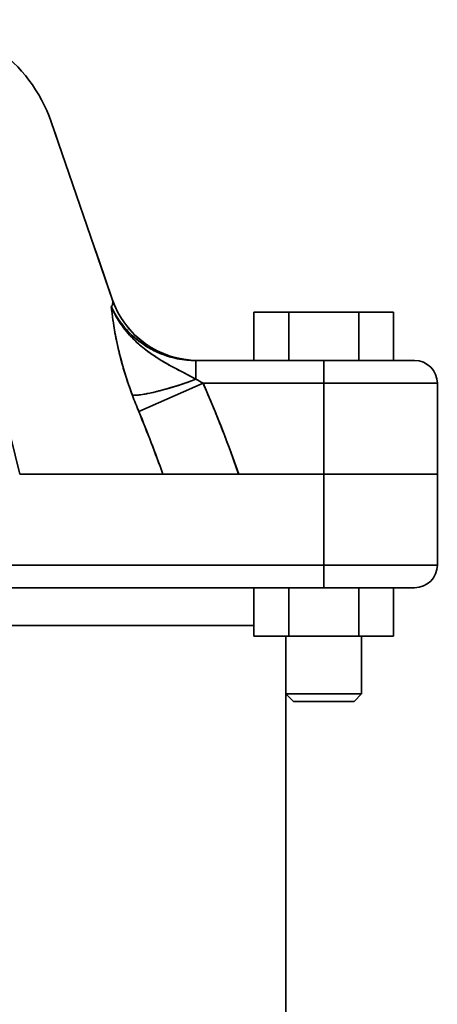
# Model space of a CAD drawing. Header units: inches. Extents: x 3754 to 4695, y 376 to 1357.
# Tile 10 of 14: x 4232 to 4287, y 1224 to 1354. Entities that reach past the tile are written whole.
import ezdxf

# ---------------------------------------------------------------- set-up
doc = ezdxf.new("R2010")
doc.units = ezdxf.units.IN
doc.header["$MEASUREMENT"] = 0

msp = doc.modelspace()

# ---------------------------------------------------------------- linework, layer by layer
at = {"color": 7, "lineweight": 35}
for p, q in [((4217.29, 1353.71), (4232.05, 1293.71)), ((4244.26, 1316.8), (4236.2, 1340.22)), ((4244.26, 1316.81), (4236.2, 1340.22)), ((4142.22, 1281.71), (4272.22, 1281.71)), ((4272.22, 1281.71), (4142.22, 1281.71)), ((4142.22, 1278.71), (4272.22, 1278.71)), ((4272.22, 1278.71), (4142.22, 1278.71)), ((4176.05, 1278.71), (4262.98, 1278.71)), ((4259.87, 1273.71), (4178.45, 1273.71)), ((4262.98, 1273.71), (4178.45, 1273.71)), ((4267.22, 1169.86), (4267.22, 1264.71)), ((4267.22, 1169.86), (4267.22, 1264.71))]:
    msp.add_line(p, q, dxfattribs=at)
at = {"color": 7, "lineweight": 35, "ltscale": 0.010756}
msp.add_line((4236.34, 1339.82), (4236.2, 1340.22), dxfattribs=at)
at = {"color": 7, "lineweight": 35, "ltscale": 0.032037}
msp.add_line((4236.76, 1338.6), (4236.34, 1339.82), dxfattribs=at)
at = {"color": 7, "lineweight": 35, "ltscale": 0.052642}
msp.add_line((4237.44, 1336.61), (4236.76, 1338.6), dxfattribs=at)
at = {"color": 7, "lineweight": 35, "ltscale": 0.043476}
msp.add_line((4242.53, 1321.86), (4241.96, 1323.5), dxfattribs=at)
at = {"color": 7, "lineweight": 35, "ltscale": 0.133531}
msp.add_line((4244.26, 1316.81), (4242.53, 1321.86), dxfattribs=at)
at = {"color": 7, "lineweight": 35, "ltscale": 0.00361}
msp.add_line((4244.17, 1315.67), (4244.15, 1315.82), dxfattribs=at)
at = {"color": 7, "lineweight": 35, "ltscale": 0.003812}
msp.add_line((4244.19, 1315.52), (4244.17, 1315.67), dxfattribs=at)
at = {"color": 7, "lineweight": 35, "ltscale": 0.008305}
msp.add_line((4244.23, 1315.19), (4244.19, 1315.52), dxfattribs=at)
at = {"color": 7, "lineweight": 35, "ltscale": 0.115471}
for p, q in [((4262.98, 1315.11), (4267.6, 1315.11)), ((4267.6, 1315.11), (4262.98, 1315.11)), ((4267.6, 1278.71), (4262.98, 1278.71)), ((4267.6, 1278.71), (4262.98, 1278.71)), ((4267.6, 1272.31), (4262.98, 1272.31)), ((4262.98, 1272.31), (4267.6, 1272.31))]:
    msp.add_line(p, q, dxfattribs=at)
at = {"color": 7, "lineweight": 35, "ltscale": 0.159999}
for p, q in [((4262.98, 1315.11), (4262.98, 1308.71)), ((4262.98, 1308.71), (4262.98, 1315.11)), ((4267.6, 1308.71), (4267.6, 1315.11)), ((4267.6, 1315.11), (4267.6, 1308.71)), ((4276.84, 1308.71), (4276.84, 1315.11)), ((4276.84, 1315.11), (4276.84, 1308.71)), ((4281.45, 1308.71), (4281.45, 1315.11)), ((4281.45, 1315.11), (4281.45, 1308.71)), ((4281.45, 1308.71), (4281.45, 1315.11)), ((4281.45, 1315.11), (4281.45, 1308.71)), ((4262.98, 1272.31), (4262.98, 1278.71)), ((4262.98, 1278.71), (4262.98, 1272.31)), ((4267.6, 1278.71), (4267.6, 1272.31)), ((4267.6, 1272.31), (4267.6, 1278.71)), ((4276.83, 1278.71), (4276.83, 1272.31)), ((4276.83, 1272.31), (4276.83, 1278.71)), ((4281.45, 1278.71), (4281.45, 1272.31)), ((4281.45, 1272.31), (4281.45, 1278.71)), ((4281.45, 1278.71), (4281.45, 1272.31)), ((4281.45, 1272.31), (4281.45, 1278.71))]:
    msp.add_line(p, q, dxfattribs=at)
at = {"color": 7, "lineweight": 35, "ltscale": 0.23094}
for p, q in [((4267.6, 1315.11), (4276.84, 1315.11)), ((4276.84, 1315.11), (4267.6, 1315.11)), ((4276.83, 1278.71), (4267.6, 1278.71)), ((4276.83, 1278.71), (4267.6, 1278.71)), ((4276.83, 1272.31), (4267.6, 1272.31)), ((4267.6, 1272.31), (4276.83, 1272.31))]:
    msp.add_line(p, q, dxfattribs=at)
at = {"color": 7, "lineweight": 35, "ltscale": 0.115469}
for p, q in [((4276.84, 1315.11), (4281.45, 1315.11)), ((4281.45, 1315.11), (4276.84, 1315.11)), ((4281.45, 1278.71), (4276.83, 1278.71)), ((4281.45, 1278.71), (4276.83, 1278.71)), ((4281.45, 1272.31), (4276.83, 1272.31)), ((4276.83, 1272.31), (4281.45, 1272.31))]:
    msp.add_line(p, q, dxfattribs=at)
at = {"color": 7, "lineweight": 35, "ltscale": 0.061818}
msp.add_line((4255.33, 1308.71), (4255.33, 1306.24), dxfattribs=at)
msp.add_line((4255.33, 1308.71), (4255.33, 1306.24), dxfattribs=at)
at = {"color": 7, "lineweight": 35, "ltscale": 0.422081}
for p, q in [((4272.22, 1308.71), (4255.33, 1308.71)), ((4255.33, 1308.71), (4272.22, 1308.71))]:
    msp.add_line(p, q, dxfattribs=at)
at = {"color": 7, "lineweight": 35, "ltscale": 0.075}
for p, q in [((4272.22, 1305.71), (4272.22, 1308.71)), ((4272.22, 1305.71), (4272.22, 1308.71)), ((4272.22, 1281.71), (4272.22, 1278.71)), ((4272.22, 1278.71), (4272.22, 1281.71))]:
    msp.add_line(p, q, dxfattribs=at)
at = {"color": 7, "lineweight": 35, "ltscale": 0.300206}
msp.add_line((4284.22, 1308.71), (4272.22, 1308.71), dxfattribs=at)
at = {"color": 7, "lineweight": 35, "ltscale": 0.058536}
msp.add_line((4272.22, 1308.71), (4274.56, 1308.71), dxfattribs=at)
at = {"color": 7, "lineweight": 35, "ltscale": 0.056264}
msp.add_line((4274.56, 1308.71), (4276.81, 1308.71), dxfattribs=at)
at = {"color": 7, "lineweight": 35, "ltscale": 0.045465}
msp.add_line((4278.88, 1308.71), (4280.7, 1308.71), dxfattribs=at)
at = {"color": 7, "lineweight": 35, "ltscale": 0.03732}
msp.add_line((4280.7, 1308.71), (4282.19, 1308.71), dxfattribs=at)
at = {"color": 7, "lineweight": 35, "ltscale": 0.027733}
msp.add_line((4282.19, 1308.71), (4283.3, 1308.71), dxfattribs=at)
at = {"color": 7, "lineweight": 35, "ltscale": 0.01707}
msp.add_line((4283.3, 1308.71), (4283.99, 1308.71), dxfattribs=at)
at = {"color": 7, "lineweight": 35, "ltscale": 0.005756}
msp.add_line((4283.99, 1308.71), (4284.22, 1308.71), dxfattribs=at)
at = {"color": 7, "lineweight": 35, "ltscale": 0.232016}
for p, q in [((4247.78, 1301.97), (4256.27, 1305.71)), ((4256.27, 1305.71), (4247.78, 1301.97))]:
    msp.add_line(p, q, dxfattribs=at)
at = {"color": 7, "lineweight": 35, "ltscale": 0.398535}
for p, q in [((4256.27, 1305.71), (4272.22, 1305.71)), ((4272.22, 1305.71), (4256.27, 1305.71))]:
    msp.add_line(p, q, dxfattribs=at)
at = {"color": 7, "lineweight": 35, "ltscale": 0.375017}
msp.add_line((4287.22, 1305.71), (4272.22, 1305.71), dxfattribs=at)
at = {"color": 7, "lineweight": 35, "ltscale": 0.375014}
for p, q in [((4287.22, 1305.71), (4272.22, 1305.71)), ((4272.22, 1293.71), (4287.22, 1293.71))]:
    msp.add_line(p, q, dxfattribs=at)
at = {"color": 7, "lineweight": 35, "ltscale": 0.3}
for p, q in [((4272.22, 1305.71), (4272.22, 1293.71)), ((4272.22, 1293.71), (4272.22, 1305.71)), ((4287.22, 1305.71), (4287.22, 1293.71)), ((4287.22, 1293.71), (4287.22, 1305.71)), ((4272.22, 1293.71), (4272.22, 1281.71)), ((4272.22, 1281.71), (4272.22, 1293.71)), ((4287.22, 1281.71), (4287.22, 1293.71)), ((4287.22, 1293.71), (4287.22, 1281.71)), ((4287.22, 1293.71), (4287.22, 1281.71)), ((4272.22, 1278.71), (4284.22, 1278.71))]:
    msp.add_line(p, q, dxfattribs=at)
at = {"color": 7, "lineweight": 35, "ltscale": 0.286357}
msp.add_line((4232.05, 1293.71), (4243.5, 1293.71), dxfattribs=at)
at = {"color": 7, "lineweight": 35, "ltscale": 0.075659}
msp.add_line((4235.07, 1293.71), (4232.05, 1293.71), dxfattribs=at)
at = {"color": 7, "lineweight": 35, "ltscale": 0.033665}
msp.add_line((4236, 1293.71), (4234.65, 1293.71), dxfattribs=at)
msp.add_line((4236, 1293.71), (4234.65, 1293.71), dxfattribs=at)
at = {"color": 7, "lineweight": 35, "ltscale": 0.025523}
msp.add_line((4234.77, 1293.71), (4235.79, 1293.71), dxfattribs=at)
at = {"color": 7, "lineweight": 35, "ltscale": 0.074113}
msp.add_line((4238.04, 1293.71), (4235.07, 1293.71), dxfattribs=at)
at = {"color": 7, "lineweight": 35, "ltscale": 0.054834}
msp.add_line((4239.36, 1293.71), (4237.17, 1293.71), dxfattribs=at)
msp.add_line((4239.36, 1293.71), (4237.17, 1293.71), dxfattribs=at)
at = {"color": 7, "lineweight": 35, "ltscale": 0.050688}
msp.add_line((4237.29, 1293.71), (4239.32, 1293.71), dxfattribs=at)
at = {"color": 7, "lineweight": 35, "ltscale": 0.070415}
msp.add_line((4240.85, 1293.71), (4238.04, 1293.71), dxfattribs=at)
at = {"color": 7, "lineweight": 35, "ltscale": 0.284023}
msp.add_line((4250.97, 1293.71), (4239.61, 1293.71), dxfattribs=at)
msp.add_line((4250.97, 1293.71), (4239.61, 1293.71), dxfattribs=at)
at = {"color": 7, "lineweight": 35, "ltscale": 0.005141}
msp.add_line((4239.63, 1293.71), (4239.83, 1293.71), dxfattribs=at)
at = {"color": 7, "lineweight": 35, "ltscale": 0.06617}
msp.add_line((4243.5, 1293.71), (4240.85, 1293.71), dxfattribs=at)
at = {"color": 7, "lineweight": 35, "ltscale": 0.111554}
msp.add_line((4243.5, 1293.71), (4247.96, 1293.71), dxfattribs=at)
at = {"color": 7, "lineweight": 35, "ltscale": 0.059518}
msp.add_line((4245.88, 1293.71), (4243.5, 1293.71), dxfattribs=at)
at = {"color": 7, "lineweight": 35, "ltscale": 0.052036}
msp.add_line((4247.96, 1293.71), (4245.88, 1293.71), dxfattribs=at)
at = {"color": 7, "lineweight": 35, "ltscale": 0.075174}
msp.add_line((4247.96, 1293.71), (4250.97, 1293.71), dxfattribs=at)
at = {"color": 7, "lineweight": 35, "ltscale": 0.042699}
msp.add_line((4249.67, 1293.71), (4247.96, 1293.71), dxfattribs=at)
at = {"color": 7, "lineweight": 35, "ltscale": 0.032475}
msp.add_line((4250.97, 1293.71), (4249.67, 1293.71), dxfattribs=at)
at = {"color": 7, "lineweight": 35, "ltscale": 0.040181}
msp.add_line((4250.97, 1293.71), (4252.58, 1293.71), dxfattribs=at)
at = {"color": 7, "lineweight": 35, "ltscale": 0.017377}
msp.add_line((4251.67, 1293.71), (4250.97, 1293.71), dxfattribs=at)
at = {"color": 7, "lineweight": 35, "ltscale": 0.091402}
msp.add_line((4255.32, 1293.71), (4251.66, 1293.71), dxfattribs=at)
msp.add_line((4255.32, 1293.71), (4251.66, 1293.71), dxfattribs=at)
at = {"color": 7, "lineweight": 35, "ltscale": 0.022804}
msp.add_line((4252.58, 1293.71), (4251.67, 1293.71), dxfattribs=at)
at = {"color": 7, "lineweight": 35, "ltscale": 0.027531}
for p, q in [((4252.58, 1293.71), (4253.68, 1293.71)), ((4253.68, 1293.71), (4252.58, 1293.71))]:
    msp.add_line(p, q, dxfattribs=at)
at = {"color": 7, "lineweight": 35, "ltscale": 0.031767}
for p, q in [((4253.68, 1293.71), (4254.95, 1293.71)), ((4254.95, 1293.71), (4253.68, 1293.71))]:
    msp.add_line(p, q, dxfattribs=at)
at = {"color": 7, "lineweight": 35, "ltscale": 0.03472}
for p, q in [((4254.95, 1293.71), (4256.34, 1293.71)), ((4256.34, 1293.71), (4254.95, 1293.71))]:
    msp.add_line(p, q, dxfattribs=at)
at = {"color": 7, "lineweight": 35, "ltscale": 0.03743}
msp.add_line((4256.34, 1293.71), (4257.84, 1293.71), dxfattribs=at)
at = {"color": 7, "lineweight": 35, "ltscale": 0.037428}
msp.add_line((4257.84, 1293.71), (4256.34, 1293.71), dxfattribs=at)
at = {"color": 7, "lineweight": 35, "ltscale": 0.38996}
msp.add_line((4272.22, 1293.71), (4256.62, 1293.71), dxfattribs=at)
msp.add_line((4272.22, 1293.71), (4256.62, 1293.71), dxfattribs=at)
at = {"color": 7, "lineweight": 35, "ltscale": 0.03877}
msp.add_line((4257.84, 1293.71), (4259.39, 1293.71), dxfattribs=at)
at = {"color": 7, "lineweight": 35, "ltscale": 0.038776}
msp.add_line((4259.39, 1293.71), (4257.84, 1293.71), dxfattribs=at)
at = {"color": 7, "lineweight": 35, "ltscale": 0.039722}
msp.add_line((4259.39, 1293.71), (4260.98, 1293.71), dxfattribs=at)
at = {"color": 7, "lineweight": 35, "ltscale": 0.039717}
msp.add_line((4260.98, 1293.71), (4259.39, 1293.71), dxfattribs=at)
at = {"color": 7, "lineweight": 35, "ltscale": 0.281009}
for p, q in [((4260.98, 1293.71), (4272.22, 1293.71)), ((4272.22, 1293.71), (4260.98, 1293.71))]:
    msp.add_line(p, q, dxfattribs=at)
at = {"color": 7, "lineweight": 35, "ltscale": 0.036938}
msp.add_line((4273.69, 1293.71), (4272.22, 1293.71), dxfattribs=at)
at = {"color": 7, "lineweight": 35, "ltscale": 0.375}
for p, q in [((4287.22, 1293.71), (4272.22, 1293.71)), ((4272.22, 1281.71), (4287.22, 1281.71)), ((4287.22, 1281.71), (4272.22, 1281.71))]:
    msp.add_line(p, q, dxfattribs=at)
at = {"color": 7, "lineweight": 35, "ltscale": 0.073158}
msp.add_line((4275.14, 1293.71), (4272.22, 1293.71), dxfattribs=at)
at = {"color": 7, "lineweight": 35, "ltscale": 0.036537}
msp.add_line((4275.16, 1293.71), (4273.69, 1293.71), dxfattribs=at)
at = {"color": 7, "lineweight": 35, "ltscale": 0.070348}
msp.add_line((4277.96, 1293.71), (4275.14, 1293.71), dxfattribs=at)
at = {"color": 7, "lineweight": 35, "ltscale": 0.035846}
msp.add_line((4276.59, 1293.71), (4275.16, 1293.71), dxfattribs=at)
at = {"color": 7, "lineweight": 35, "ltscale": 0.034492}
msp.add_line((4277.97, 1293.71), (4276.59, 1293.71), dxfattribs=at)
at = {"color": 7, "lineweight": 35, "ltscale": 0.064833}
msp.add_line((4280.55, 1293.71), (4277.96, 1293.71), dxfattribs=at)
at = {"color": 7, "lineweight": 35, "ltscale": 0.033128}
msp.add_line((4279.29, 1293.71), (4277.97, 1293.71), dxfattribs=at)
at = {"color": 7, "lineweight": 35, "ltscale": 0.031693}
msp.add_line((4280.56, 1293.71), (4279.29, 1293.71), dxfattribs=at)
at = {"color": 7, "lineweight": 35, "ltscale": 0.056827}
msp.add_line((4282.82, 1293.71), (4280.55, 1293.71), dxfattribs=at)
at = {"color": 7, "lineweight": 35, "ltscale": 0.029501}
msp.add_line((4281.74, 1293.71), (4280.56, 1293.71), dxfattribs=at)
at = {"color": 7, "lineweight": 35, "ltscale": 0.027115}
msp.add_line((4282.83, 1293.71), (4281.74, 1293.71), dxfattribs=at)
at = {"color": 7, "lineweight": 35, "ltscale": 0.046635}
msp.add_line((4284.69, 1293.71), (4282.82, 1293.71), dxfattribs=at)
at = {"color": 7, "lineweight": 35, "ltscale": 0.024722}
msp.add_line((4283.81, 1293.71), (4282.83, 1293.71), dxfattribs=at)
at = {"color": 7, "lineweight": 35, "ltscale": 0.021982}
msp.add_line((4284.69, 1293.71), (4283.81, 1293.71), dxfattribs=at)
at = {"color": 7, "lineweight": 35, "ltscale": 0.018823}
msp.add_line((4285.45, 1293.71), (4284.69, 1293.71), dxfattribs=at)
at = {"color": 7, "lineweight": 35, "ltscale": 0.034654}
msp.add_line((4286.07, 1293.71), (4284.69, 1293.71), dxfattribs=at)
at = {"color": 7, "lineweight": 35, "ltscale": 0.015686}
msp.add_line((4286.07, 1293.71), (4285.45, 1293.71), dxfattribs=at)
at = {"color": 7, "lineweight": 35, "ltscale": 0.012454}
msp.add_line((4286.57, 1293.71), (4286.07, 1293.71), dxfattribs=at)
at = {"color": 7, "lineweight": 35, "ltscale": 0.021339}
msp.add_line((4286.93, 1293.71), (4286.07, 1293.71), dxfattribs=at)
at = {"color": 7, "lineweight": 35, "ltscale": 0.008905}
msp.add_line((4286.93, 1293.71), (4286.57, 1293.71), dxfattribs=at)
at = {"color": 7, "lineweight": 35, "ltscale": 0.005367}
msp.add_line((4287.14, 1293.71), (4286.93, 1293.71), dxfattribs=at)
at = {"color": 7, "lineweight": 35, "ltscale": 0.007205}
msp.add_line((4287.22, 1293.71), (4286.93, 1293.71), dxfattribs=at)
at = {"color": 7, "lineweight": 35, "ltscale": 0.00181}
msp.add_line((4287.22, 1293.71), (4287.14, 1293.71), dxfattribs=at)
at = {"color": 7, "lineweight": 35, "ltscale": 0.058527}
msp.add_line((4274.56, 1278.71), (4272.22, 1278.71), dxfattribs=at)
at = {"color": 7, "lineweight": 35, "ltscale": 0.056279}
msp.add_line((4276.81, 1278.71), (4274.56, 1278.71), dxfattribs=at)
at = {"color": 7, "lineweight": 35, "ltscale": 0.051865}
msp.add_line((4278.88, 1278.71), (4276.81, 1278.71), dxfattribs=at)
at = {"color": 7, "lineweight": 35, "ltscale": 0.045462}
msp.add_line((4280.7, 1278.71), (4278.88, 1278.71), dxfattribs=at)
at = {"color": 7, "lineweight": 35, "ltscale": 0.037309}
msp.add_line((4282.19, 1278.71), (4280.7, 1278.71), dxfattribs=at)
at = {"color": 7, "lineweight": 35, "ltscale": 0.069066}
msp.add_line((4284.22, 1278.71), (4281.45, 1278.71), dxfattribs=at)
at = {"color": 7, "lineweight": 35, "ltscale": 0.027722}
msp.add_line((4283.3, 1278.71), (4282.19, 1278.71), dxfattribs=at)
at = {"color": 7, "lineweight": 35, "ltscale": 0.017072}
msp.add_line((4283.99, 1278.71), (4283.3, 1278.71), dxfattribs=at)
at = {"color": 7, "lineweight": 35, "ltscale": 0.005765}
msp.add_line((4284.22, 1278.71), (4283.99, 1278.71), dxfattribs=at)
at = {"color": 7, "lineweight": 35, "ltscale": 0.077686}
msp.add_line((4262.98, 1273.71), (4259.87, 1273.71), dxfattribs=at)
at = {"color": 7, "lineweight": 35, "ltscale": 0.10594}
for p, q in [((4267.22, 1272.31), (4262.98, 1272.31)), ((4281.45, 1272.31), (4277.22, 1272.31))]:
    msp.add_line(p, q, dxfattribs=at)
at = {"color": 7, "lineweight": 35, "ltscale": 0.190001}
for p, q in [((4267.22, 1272.31), (4267.22, 1264.71)), ((4267.22, 1264.71), (4267.22, 1272.31)), ((4277.22, 1264.71), (4277.22, 1272.31)), ((4277.22, 1264.71), (4277.22, 1272.31)), ((4277.22, 1264.71), (4277.22, 1272.31)), ((4277.22, 1264.71), (4277.22, 1272.31))]:
    msp.add_line(p, q, dxfattribs=at)
at = {"color": 7, "lineweight": 35, "ltscale": 0.25}
for p, q in [((4277.22, 1272.31), (4267.22, 1272.31)), ((4277.22, 1264.71), (4267.22, 1264.71)), ((4267.22, 1264.71), (4277.22, 1264.71))]:
    msp.add_line(p, q, dxfattribs=at)
at = {"color": 7, "lineweight": 35, "ltscale": 0.105942}
for p, q in [((4281.45, 1272.31), (4277.22, 1272.31)), ((4277.22, 1272.31), (4281.45, 1272.31))]:
    msp.add_line(p, q, dxfattribs=at)
at = {"color": 7, "lineweight": 35, "ltscale": 0.035355}
for p, q in [((4268.22, 1263.71), (4267.22, 1264.71)), ((4267.22, 1264.71), (4268.22, 1263.71)), ((4268.22, 1263.71), (4267.22, 1264.71)), ((4267.22, 1264.71), (4268.22, 1263.71)), ((4277.22, 1264.71), (4276.22, 1263.71)), ((4276.22, 1263.71), (4277.22, 1264.71)), ((4277.22, 1264.71), (4276.22, 1263.71)), ((4276.22, 1263.71), (4277.22, 1264.71))]:
    msp.add_line(p, q, dxfattribs=at)
at = {"color": 7, "lineweight": 35, "ltscale": 0.2}
for p, q in [((4276.22, 1263.71), (4268.22, 1263.71)), ((4268.22, 1263.71), (4276.22, 1263.71)), ((4276.22, 1263.71), (4268.22, 1263.71)), ((4268.22, 1263.71), (4276.22, 1263.71))]:
    msp.add_line(p, q, dxfattribs=at)
at = {"color": 7, "lineweight": 35, "ltscale": 0.001921}
for p, q in [((4268.29, 1263.71), (4268.22, 1263.71)), ((4276.22, 1263.71), (4276.14, 1263.71))]:
    msp.add_line(p, q, dxfattribs=at)
at = {"color": 7, "lineweight": 35, "ltscale": 0.005692}
for p, q in [((4268.52, 1263.71), (4268.29, 1263.71)), ((4276.14, 1263.71), (4275.91, 1263.71))]:
    msp.add_line(p, q, dxfattribs=at)
at = {"color": 7, "lineweight": 35, "ltscale": 0.009241}
for p, q in [((4268.89, 1263.71), (4268.52, 1263.71)), ((4275.91, 1263.71), (4275.54, 1263.71))]:
    msp.add_line(p, q, dxfattribs=at)
at = {"color": 7, "lineweight": 35, "ltscale": 0.012436}
for p, q in [((4269.39, 1263.71), (4268.89, 1263.71)), ((4275.54, 1263.71), (4275.04, 1263.71))]:
    msp.add_line(p, q, dxfattribs=at)
at = {"color": 7, "lineweight": 35, "ltscale": 0.015154}
for p, q in [((4269.99, 1263.71), (4269.39, 1263.71)), ((4275.04, 1263.71), (4274.44, 1263.71))]:
    msp.add_line(p, q, dxfattribs=at)
at = {"color": 7, "lineweight": 35, "ltscale": 0.017288}
msp.add_line((4270.69, 1263.71), (4269.99, 1263.71), dxfattribs=at)
at = {"color": 7, "lineweight": 35, "ltscale": 0.018761}
msp.add_line((4271.44, 1263.71), (4270.69, 1263.71), dxfattribs=at)
at = {"color": 7, "lineweight": 35, "ltscale": 0.019508}
for p, q in [((4272.22, 1263.71), (4271.44, 1263.71)), ((4273, 1263.71), (4272.22, 1263.71))]:
    msp.add_line(p, q, dxfattribs=at)
at = {"color": 7, "lineweight": 35, "ltscale": 0.018759}
msp.add_line((4273.75, 1263.71), (4273, 1263.71), dxfattribs=at)
at = {"color": 7, "lineweight": 35, "ltscale": 0.01729}
msp.add_line((4274.44, 1263.71), (4273.75, 1263.71), dxfattribs=at)
at = {"color": 7, "lineweight": 35}
for points in [[(4244.15, 1315.82), (4244.18, 1315.85), (4244.2, 1315.89), (4244.23, 1315.94), (4244.26, 1315.99), (4244.28, 1316.04), (4244.3, 1316.08), (4244.31, 1316.11), (4244.33, 1316.19), (4244.34, 1316.28), (4244.34, 1316.35), (4244.34, 1316.43), (4244.34, 1316.51), (4244.32, 1316.59), (4244.31, 1316.64), (4244.3, 1316.69), (4244.28, 1316.75), (4244.26, 1316.81)], [(4244.26, 1316.8), (4244.3, 1316.7), (4244.31, 1316.64), (4244.32, 1316.59), (4244.34, 1316.51), (4244.34, 1316.43), (4244.34, 1316.36), (4244.34, 1316.28), (4244.33, 1316.2), (4244.32, 1316.16), (4244.31, 1316.12), (4244.3, 1316.08), (4244.28, 1316.04), (4244.26, 1315.98), (4244.23, 1315.93), (4244.19, 1315.87), (4244.15, 1315.82)], [(4244.15, 1315.82), (4244.28, 1315.55), (4244.42, 1315.28), (4244.56, 1315.01), (4244.72, 1314.75), (4244.87, 1314.49), (4245.04, 1314.23), (4245.21, 1313.98), (4245.38, 1313.74), (4245.57, 1313.5), (4245.75, 1313.26), (4245.95, 1313.03), (4246.15, 1312.8), (4246.35, 1312.58), (4246.56, 1312.36), (4246.78, 1312.15), (4247, 1311.94), (4247.23, 1311.74), (4247.46, 1311.55), (4247.7, 1311.36), (4247.94, 1311.17), (4248.18, 1310.99), (4248.43, 1310.82), (4248.69, 1310.65), (4248.94, 1310.49), (4249.21, 1310.34), (4249.47, 1310.19), (4249.74, 1310.05), (4250.02, 1309.92), (4250.29, 1309.79), (4250.57, 1309.67), (4250.85, 1309.55), (4251.14, 1309.45), (4251.43, 1309.35), (4251.72, 1309.25), (4252.01, 1309.17), (4252.31, 1309.09), (4252.6, 1309.02), (4252.9, 1308.95), (4253.2, 1308.9), (4253.5, 1308.85), (4253.81, 1308.81), (4254.11, 1308.77), (4254.42, 1308.75), (4254.72, 1308.73), (4255.03, 1308.72), (4255.33, 1308.71)], [(4246.94, 1304.11), (4246.72, 1304.71), (4246.51, 1305.31), (4246.31, 1305.91), (4246.12, 1306.5), (4245.93, 1307.09), (4245.75, 1307.68), (4245.59, 1308.27), (4245.43, 1308.84), (4245.28, 1309.42), (4245.2, 1309.71), (4245.13, 1310.01), (4245.06, 1310.3), (4245, 1310.59), (4244.88, 1311.15), (4244.76, 1311.7), (4244.66, 1312.23), (4244.57, 1312.75), (4244.49, 1313.25), (4244.43, 1313.67), (4244.37, 1314.07), (4244.31, 1314.5), (4244.26, 1314.9), (4244.19, 1315.47), (4244.16, 1315.73), (4244.15, 1315.8), (4244.15, 1315.82)], [(4244.15, 1315.82), (4244.23, 1315.63), (4244.32, 1315.45), (4244.45, 1315.17), (4244.59, 1314.9), (4244.74, 1314.63), (4244.89, 1314.36), (4245.05, 1314.1), (4245.19, 1313.87), (4245.34, 1313.64), (4245.5, 1313.42), (4245.66, 1313.19), (4245.82, 1312.98), (4246, 1312.75), (4246.19, 1312.52), (4246.37, 1312.3), (4246.57, 1312.08), (4246.76, 1311.87), (4246.93, 1311.7), (4247.09, 1311.53), (4247.26, 1311.36), (4247.39, 1311.24), (4247.52, 1311.11), (4247.79, 1310.87), (4248.02, 1310.67), (4248.25, 1310.48), (4248.48, 1310.29), (4248.72, 1310.1), (4248.87, 1309.99), (4249.03, 1309.87), (4249.19, 1309.75), (4249.36, 1309.63), (4249.68, 1309.41), (4250.02, 1309.18), (4250.36, 1308.96), (4250.71, 1308.75), (4250.96, 1308.6), (4251.22, 1308.45), (4251.47, 1308.3), (4251.72, 1308.16), (4252.22, 1307.89), (4252.59, 1307.69), (4252.84, 1307.55), (4253.32, 1307.3), (4253.67, 1307.11), (4254.35, 1306.76), (4255.33, 1306.24)], [(4255.33, 1306.24), (4254.55, 1306.65), (4253.49, 1307.21), (4252.95, 1307.49)], [(4255.33, 1306.24), (4254.73, 1306.02), (4254.12, 1305.81), (4253.52, 1305.6), (4252.92, 1305.41), (4252.32, 1305.22), (4252.03, 1305.13), (4251.73, 1305.04), (4251.34, 1304.93), (4250.96, 1304.82), (4250.58, 1304.72), (4250.12, 1304.61), (4249.66, 1304.5), (4249.44, 1304.45), (4249.22, 1304.4), (4248.9, 1304.34), (4248.59, 1304.28), (4248.29, 1304.23), (4248, 1304.19), (4247.85, 1304.17), (4247.7, 1304.15), (4247.56, 1304.14), (4247.43, 1304.13), (4247.26, 1304.12), (4247.1, 1304.11), (4246.94, 1304.11)], [(4255.33, 1306.24), (4254.75, 1306.03), (4254.17, 1305.82), (4253.59, 1305.63), (4253.01, 1305.43), (4252.43, 1305.25), (4252.13, 1305.16), (4251.83, 1305.07), (4251.54, 1304.99), (4251.25, 1304.91), (4250.98, 1304.83), (4250.7, 1304.76), (4250.45, 1304.69), (4250.2, 1304.63), (4249.81, 1304.53), (4249.41, 1304.45), (4249.02, 1304.36), (4248.83, 1304.33), (4248.63, 1304.29), (4248.46, 1304.26), (4248.28, 1304.23), (4248.05, 1304.2), (4247.83, 1304.17), (4247.6, 1304.14), (4247.38, 1304.13), (4247.26, 1304.12), (4247.14, 1304.12), (4247.04, 1304.11), (4246.94, 1304.11)], [(4260.98, 1293.71), (4260.59, 1294.81), (4260.19, 1295.91), (4259.79, 1297.01), (4259.38, 1298.1), (4259.17, 1298.65), (4258.96, 1299.19), (4258.6, 1300.13), (4258.23, 1301.06), (4257.85, 1301.99), (4257.47, 1302.92), (4257.08, 1303.85), (4256.68, 1304.78), (4256.27, 1305.71)]]:
    msp.add_lwpolyline(points, dxfattribs=at)
for centre, radius, start, end in [((4217.29, 1333.71), 20, 19, 90), ((4217.29, 1333.71), 20, 19, 90), ((4256.09, 1320.96), 12.99, 203.293, 208.5527), ((4255.05, 1320.87), 12.01, 204.8847, 213.1617), ((4255.61, 1320.71), 12, 198.9999, 204.65), ((4255.61, 1320.71), 12, 198.9999, 270), ((4255.61, 1320.72), 12, 199.0148, 269.9852), ((4310.39, 1323.07), 66.63, 186.7914, 187.4793), ((4290.48, 1320.47), 46.56, 187.4894, 188.7631), ((4256.46, 1321.16), 13.43, 208.5551, 213.5882), ((4255.21, 1320.98), 12.2, 213.1614, 221.3101), ((4285.85, 1319.76), 41.87, 188.7779, 190.6031), ((4257.12, 1321.61), 14.22, 213.6469, 222.9378), ((4287.91, 1320.2), 43.97, 190.6674, 195.4072), ((4255.31, 1321.07), 12.34, 221.3095, 229.3769), ((4258.38, 1322.8), 15.95, 222.9615, 230.8753), ((4255.36, 1321.12), 12.41, 229.3741, 237.4209), ((4260.64, 1325.59), 19.54, 230.9007, 236.8971), ((4255.37, 1321.13), 12.43, 237.4169, 245.4794), ((4265.44, 1332.95), 28.33, 236.8955, 240.6054), ((4255.36, 1321.11), 12.4, 245.4774, 253.5882), ((4255.34, 1321.03), 12.32, 253.5768, 269.9869), ((4293.86, 1321.8), 50.14, 195.3627, 197.9035), ((4279.26, 1357.39), 56.4, 240.5595, 242.197), ((4284.22, 1305.71), 3, 0.0033, 90.0002), ((4284.22, 1305.71), 3, 0, 90), ((4299.23, 1323.53), 55.78, 197.9033, 200.3769), ((4264.41, 1321.35), 17.63, 239.0217, 242.5302), ((4264.45, 1321.44), 17.73, 239.0309, 242.5205), ((4119.24, 1245.44), 149.7, 21.2565, 23.7409), ((4306.31, 1326.18), 63.34, 200.3921, 202.4778), ((4306.25, 1326.16), 63.27, 200.3912, 202.4791), ((4058.09, 1224.01), 205.09, 19.8685, 22.3409), ((4075.5, 1230.93), 186.36, 21.0459, 22.4088), ((4092.29, 1234.85), 178.66, 19.2369, 21.2893), ((4039.63, 1217.08), 224.8, 19.931, 21.0567), ((4284.22, 1281.71), 3, 270, 0), ((4284.22, 1281.71), 3, 270, 0), ((4284.22, 1281.71), 3, 270, 0)]:
    msp.add_arc(centre, radius, start, end, dxfattribs=at)

doc.saveas('drawing.dxf')
